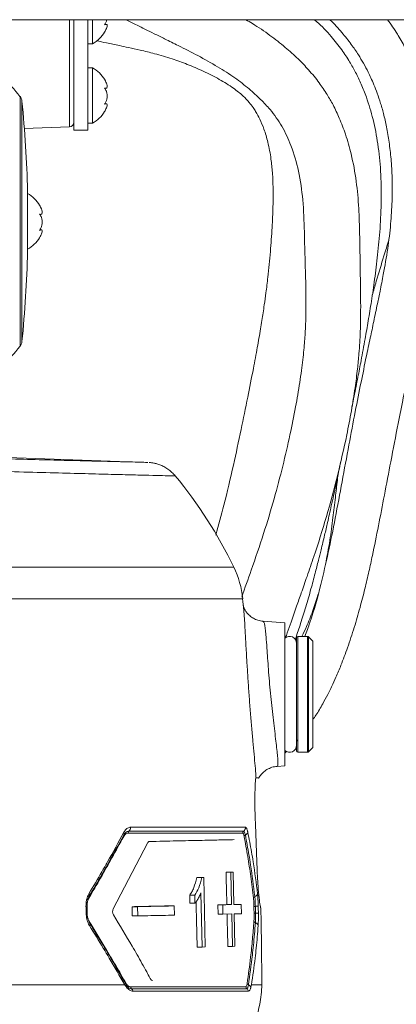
# Model space of a CAD drawing. Header units: millimetres. Extents: x 0 to 8410, y 0 to 5940.
# Tile 121 of 179: x 5552 to 5633, y 2876 to 3088. Entities that reach past the tile are written whole.
import ezdxf

# ---------------------------------------------------------------- set-up
doc = ezdxf.new("R2010")
doc.units = ezdxf.units.MM
doc.header["$LTSCALE"] = 10

msp = doc.modelspace()

# ---------------------------------------------------------------- linework, layer by layer
at = {"color": 7, "linetype": 'Continuous', "lineweight": 0}
for p, q in [((5701.7, 3087.87), (5533.7, 3087.87)), ((5563.7, 3087.87), (5563.7, 3064.02)), ((5566.7, 3087.87), (5566.7, 3064.02)), ((5567.7, 3082.65), (5567.7, 3087.87)), ((5570.64, 3086.87), (5570.37, 3086.87)), ((5566.7, 3082.65), (5567.7, 3082.65)), ((5567.7, 3077.52), (5566.7, 3077.52)), ((5567.7, 3076.57), (5567.7, 3077.52)), ((5567.7, 3065.52), (5567.7, 3076.57)), ((5570.33, 3073.08), (5570.54, 3073.08)), ((5570.64, 3069.74), (5570.37, 3069.74)), ((5553.01, 3064.4), (5562.74, 3064.74)), ((5566.7, 3065.52), (5567.7, 3065.52)), ((5563.7, 3064.02), (5566.7, 3064.02)), ((5553.7, 3050.87), (5553.7, 3044.37)), ((5556.32, 3045.88), (5556.52, 3045.88)), ((5553.7, 3044.37), (5553.7, 3037.87)), ((5556.66, 3042.55), (5556.38, 3042.55)), ((5579.58, 2992.4), (5514.79, 2994.66)), ((5609.2, 2957.79), (5604.51, 2958.12)), ((5609.2, 2942.37), (5609.2, 2957.79)), ((5611.7, 2954.57), (5611.7, 2930.17)), ((5614.08, 2954.87), (5612, 2954.87)), ((5615.2, 2953.87), (5614.29, 2954.78)), ((5615.2, 2953.87), (5615.2, 2930.87)), ((5609.2, 2926.95), (5609.2, 2942.37)), ((5611.7, 2932.28), (5611.88, 2932.47)), ((5614.29, 2929.96), (5615.2, 2930.87)), ((5609.2, 2929.69), (5609.55, 2930.05)), ((5612, 2929.87), (5614.08, 2929.87)), ((5607.52, 2926.83), (5609.2, 2926.95)), ((5602.97, 2924.37), (5602.92, 2924.37)), ((5603.07, 2924.36), (5602.97, 2924.37)), ((5603.13, 2906.2), (5602.83, 2914.4)), ((5572.19, 2896.08), (5579.53, 2910.28)), ((5591.25, 2902.88), (5590.17, 2902.88)), ((5591.71, 2902.89), (5590.63, 2902.89)), ((5591.25, 2902.88), (5591.71, 2902.89)), ((5591.71, 2902.89), (5592.03, 2887.89)), ((5597.56, 2904.01), (5596.53, 2904.01)), ((5598.06, 2904.02), (5597.03, 2904.02)), ((5597.56, 2904.01), (5598.06, 2904.02)), ((5597.71, 2897.01), (5597.56, 2904.01)), ((5598.06, 2904.02), (5598.21, 2897.02)), ((5588.7, 2897.32), (5588.66, 2899.09)), ((5589.75, 2899.09), (5588.66, 2899.09)), ((5589.79, 2897.32), (5589.75, 2899.09)), ((5591.33, 2887.87), (5591.07, 2899.56)), ((5566.55, 2895.2), (5566.53, 2896.66)), ((5576.28, 2894.57), (5576.23, 2896.57)), ((5577.42, 2896.57), (5576.23, 2896.57)), ((5577.46, 2894.57), (5577.42, 2896.57)), ((5585.31, 2896.75), (5584.19, 2896.75)), ((5585.31, 2896.75), (5585.36, 2894.75)), ((5589.79, 2897.32), (5588.7, 2897.32)), ((5594.78, 2894.97), (5594.74, 2896.97)), ((5595.78, 2896.97), (5594.74, 2896.97)), ((5595.78, 2896.97), (5597.71, 2897.01)), ((5595.83, 2894.97), (5595.78, 2896.97)), ((5597.71, 2897.01), (5596.67, 2897.01)), ((5598.21, 2897.02), (5599.76, 2897.06)), ((5599.76, 2897.06), (5598.74, 2897.06)), ((5599.76, 2897.06), (5599.8, 2895.06)), ((5577.46, 2894.57), (5576.28, 2894.57)), ((5595.83, 2894.97), (5594.78, 2894.97)), ((5597.75, 2895.01), (5595.83, 2894.97)), ((5597.9, 2888.02), (5597.75, 2895.01)), ((5599.8, 2895.06), (5598.25, 2895.02)), ((5598.25, 2895.02), (5598.4, 2888.03)), ((5604, 2896.31), (5603.96, 2896.31)), ((5597.9, 2888.02), (5596.86, 2888.02)), ((5598.4, 2888.03), (5597.9, 2888.02)), ((5591.33, 2887.87), (5590.25, 2887.87)), ((5592.03, 2887.89), (5591.33, 2887.87)), ((5576.43, 2878.35), (5601.36, 2878.35))]:
    msp.add_line(p, q, dxfattribs=at)
at = {"color": 8, "linetype": 'Continuous', "lineweight": 0}
for p, q in [((5562.74, 3064.74), (5562.74, 3087.87)), ((5552.08, 3017.41), (5552.08, 3071.34)), ((5552.49, 3070.31), (5552.49, 3018.44)), ((5510.3, 2969.78), (5598.18, 2969.78)), ((5600.09, 2962.99), (5509.88, 2962.99)), ((5612, 2954.87), (5612, 2929.87)), ((5614.08, 2929.87), (5614.08, 2954.87)), ((5614.29, 2954.78), (5614.29, 2929.96)), ((5575.9, 2913.7), (5600.68, 2913.7)), ((5600.08, 2912.44), (5575.39, 2912.44)), ((5600.28, 2912.86), (5575.56, 2912.86)), ((5457.2, 2879.75), (5574.65, 2879.75)), ((5601.96, 2879.75), (5604.2, 2879.75)), ((5575.92, 2879.28), (5600.76, 2879.28)), ((5576.1, 2878.88), (5600.97, 2878.88))]:
    msp.add_line(p, q, dxfattribs=at)
at = {"color": 7, "linetype": 'Continuous', "lineweight": 0, "flags": 128}
for points in [[(5574.52, 2912.11), (5574.49, 2912.07), (5574.44, 2912.01)], [(5596.67, 2897.01), (5596.6, 2900.51), (5596.56, 2902.26), (5596.53, 2904.01)], [(5590.25, 2887.87), (5590.12, 2893.72), (5590.05, 2896.64), (5590.03, 2897.64)], [(5566.55, 2895.2), (5566.55, 2895.2), (5566.55, 2895.2)], [(5596.86, 2888.02), (5596.79, 2891.51), (5596.75, 2893.26), (5596.72, 2895.01)]]:
    msp.add_lwpolyline(points, dxfattribs=at)
at = {"color": 8, "linetype": 'Continuous', "lineweight": 0, "flags": 128}
for points in [[(5566.95, 2899.37), (5567, 2899.27), (5567.04, 2899.18), (5567.07, 2899.09), (5567.08, 2899), (5567.07, 2898.92), (5567.04, 2898.85), (5567, 2898.79), (5566.94, 2898.74)], [(5566.3, 2896.66), (5566.38, 2896.66), (5566.44, 2896.66), (5566.49, 2896.66), (5566.52, 2896.66), (5566.53, 2896.66), (5566.53, 2896.66)], [(5602.54, 2895.19), (5602.52, 2896.19), (5602.51, 2896.65)], [(5567.06, 2892.49), (5567.11, 2892.59), (5567.15, 2892.68), (5567.17, 2892.77), (5567.17, 2892.85), (5567.16, 2892.93), (5567.13, 2893), (5567.09, 2893.06), (5567.03, 2893.1)]]:
    msp.add_lwpolyline(points, dxfattribs=at)
at = {"color": 7, "linetype": 'Continuous', "lineweight": 0}
for centre, radius, start, end in [((5564.3, 3088.77), 7, 329.3362, 332.5113), ((5564.3, 3088.77), 7, 299.0497, 329.3362), ((5564.3, 3071.4), 7, 30.5143, 60.9503), ((5528.41, 3052.9), 30, 37.9263, 48.511), ((5564.3, 3071.4), 7, 27.4374, 30.5143), ((5550.5, 3070.11), 2, 5.7248, 37.9263), ((5293.79, 3044.37), 260, 1.4325, 5.7248), ((5564.3, 3071.64), 7, 299.0497, 329.3363), ((5564.3, 3071.64), 7, 329.3363, 332.5113), ((5562.7, 3065.74), 1, 272, 0), ((5550.3, 3044.25), 7, 31.1239, 60.9503), ((5550.3, 3044.25), 7, 26.7376, 31.1239), ((5550.3, 3044.49), 7, 328.7451, 333.2619), ((5550.3, 3044.49), 7, 299.0497, 328.7451), ((5293.79, 3044.37), 260, 354.2752, 358.5675), ((5550.5, 3018.64), 2, 322.0737, 354.2752), ((5528.41, 3035.85), 30, 311.489, 322.0737), ((5508.19, 2926.17), 100, 25.8558, 39.3146), ((5580.18, 2961.06), 20, 5.5403, 25.8558), ((4722.56, 2877.87), 881.64, 5.37663, 5.54029), ((5610.2, 2953.37), 1.5, 0, 131.8103), ((5612, 2954.57), 0.3, 90, 180), ((5614.08, 2954.57), 0.3, 45, 90), ((5610.2, 2931.37), 1.5, 228.1897, 0), ((5612, 2930.17), 0.3, 180, 270), ((5614.08, 2930.17), 0.3, 270, 315), ((4722.56, 2877.87), 881.64, 0.12192, 1.19859), ((5584.2, 2879.7), 20, 347.9186, 0.1219), ((5554.87, 2885.98), 50, 333.1119, 347.9186)]:
    msp.add_arc(centre, radius, start, end, dxfattribs=at)
at = {"color": 8, "linetype": 'Continuous', "lineweight": 0}
for centre, radius, start, end in [((5574.82, 2913.64), 1.08, 313.2184, 3.1022), ((5599.67, 2913.66), 1.01, 307.0021, 2.4289), ((5574.61, 2911.86), 0.229, 137.6089, 217.9027), ((5574.06, 2912.32), 0.503, 335.1178, 37.1171), ((5575.93, 2912.46), 0.539, 133.1749, 182.1208), ((5600.58, 2912.45), 0.503, 127.0005, 181.2873), ((5600.82, 2911.61), 0.427, 111.3101, 166.0848), ((5600.34, 2912.81), 0.857, 291.7151, 347.4397), ((5602.81, 2898.34), 0.406, 105.3634, 169.0915), ((5602.49, 2899.52), 0.809, 285.2165, 349.5545), ((5567.25, 2898.64), 0.388, 195.0821, 214.3301), ((5601.82, 2944), 47.36, 270.8408, 271.2147), ((5605.39, 2780.06), 116.62, 90.9574, 91.2614), ((5566.4, 2892.92), 2.29, 86.1152, 91.785), ((5601.81, 2944.79), 49.6, 270.8492, 271.2062), ((5604.46, 2817.16), 78.05, 90.7304, 91.1846), ((5567.34, 2893.19), 0.389, 146.9134, 163.2515), ((5602.91, 2893.5), 0.406, 193.2595, 256.9966), ((5602.64, 2892.31), 0.809, 12.8012, 77.1483), ((5575.11, 2879.88), 0.216, 142.6607, 225.5625), ((5574.68, 2879.43), 0.413, 330.4504, 47.2522), ((5601.46, 2880.13), 0.428, 196.2167, 251.0136), ((5601, 2878.88), 0.911, 22.3288, 69.5231), ((5576.45, 2879.28), 0.531, 179.7054, 229.1713), ((5575.46, 2878.11), 1, 14.0796, 49.9842), ((5601.26, 2879.29), 0.502, 181.0027, 235.3593), ((5600.41, 2878.06), 0.999, 17.3814, 55.4476)]:
    msp.add_arc(centre, radius, start, end, dxfattribs=at)
at = {"color": 7, "linetype": 'Continuous', "lineweight": 0}
for points, knots in [([(5570.78, 3087.87), (5570.76, 3087.77), (5570.7, 3087.44), (5570.52, 3087.07), (5570.35, 3086.83), (5570.3, 3086.76)], [0, 0, 0, 0, 0.234456, 0.751316, 1, 1, 1, 1]), ([(5575, 3087.87), (5575.56, 3087.58), (5576.94, 3086.87), (5578.94, 3085.87), (5581.13, 3084.78), (5583.49, 3083.63), (5586.64, 3082.07), (5590.49, 3080.12), (5594.59, 3077.83), (5598.3, 3075.45), (5601.39, 3073.08), (5603.9, 3070.79), (5606.37, 3068.16), (5608.71, 3064.83), (5610.75, 3060.37), (5612.28, 3055.04), (5613.17, 3048.81), (5613.37, 3043.01), (5613.48, 3037.73), (5613.63, 3033.25), (5613.74, 3028.98), (5613.74, 3025.31), (5613.67, 3022.47), (5613.56, 3020.32), (5613.44, 3018.48), (5613.27, 3016.58), (5613.04, 3014.46), (5612.75, 3012.12), (5612.26, 3008.71), (5611.47, 3004.08), (5610.25, 2998.07), (5608.72, 2991.46), (5606.85, 2984.33), (5604.58, 2976.84), (5602.16, 2969.8), (5600.57, 2965.29), (5599.88, 2963.35)], [0, 0, 0, 0, 0.012162, 0.029461, 0.042672, 0.058732, 0.079581, 0.109665, 0.140824, 0.169104, 0.194027, 0.215879, 0.235594, 0.264727, 0.296398, 0.336462, 0.381006, 0.429799, 0.460456, 0.492396, 0.52304, 0.54866, 0.568164, 0.582092, 0.593869, 0.607162, 0.622012, 0.638461, 0.65655, 0.693959, 0.736999, 0.785793, 0.837582, 0.894093, 0.954656, 1, 1, 1, 1]), ([(5609.31, 2954.54), (5609.44, 2954.91), (5609.84, 2956.03), (5610.43, 2957.74), (5611.1, 2959.65), (5611.84, 2961.74), (5612.8, 2964.46), (5614.04, 2968.02), (5615.91, 2973.48), (5618.2, 2980.7), (5620.57, 2989.48), (5622.31, 2997.11), (5623.53, 3003.44), (5624.3, 3008.19), (5624.82, 3012.29), (5625.13, 3015.55), (5625.32, 3018.22), (5625.45, 3020.8), (5625.52, 3023.77), (5625.53, 3027.4), (5625.47, 3031.66), (5625.38, 3036.45), (5625.32, 3041.69), (5625.15, 3047.25), (5624.65, 3053.05), (5623.67, 3058.39), (5622.37, 3062.94), (5621.04, 3066.47), (5619.69, 3069.33), (5618.24, 3071.87), (5616.51, 3074.42), (5614.41, 3076.98), (5611.95, 3079.54), (5609.18, 3082.04), (5605.91, 3084.58), (5603.04, 3086.56), (5601.24, 3087.59), (5600.75, 3087.87)], [0, 0, 0, 0, 0.008586, 0.026354, 0.039389, 0.052821, 0.074785, 0.101752, 0.133724, 0.197799, 0.261847, 0.325023, 0.36229, 0.397523, 0.426632, 0.44962, 0.466684, 0.482633, 0.503486, 0.529064, 0.558991, 0.593133, 0.629781, 0.668521, 0.709009, 0.750305, 0.780356, 0.805623, 0.826499, 0.843792, 0.863599, 0.887763, 0.908977, 0.93307, 0.960187, 0.989189, 1, 1, 1, 1]), ([(5618.87, 3087.87), (5618.9, 3087.84), (5619.85, 3086.98), (5621.41, 3085.19), (5623.43, 3082.69), (5624.95, 3080.46), (5626.15, 3078.46), (5627.03, 3076.8), (5627.77, 3075.26), (5628.43, 3073.74), (5629.14, 3071.9), (5629.88, 3069.72), (5630.59, 3067.17), (5631.23, 3064.24), (5631.76, 3060.92), (5632.15, 3057.21), (5632.35, 3053.09), (5632.32, 3048.57), (5632.02, 3043.64), (5631.38, 3038.39), (5630.55, 3033.59), (5629.77, 3029.63), (5629.2, 3026.89), (5628.74, 3024.7), (5628.23, 3022.25), (5627.56, 3019.08), (5626.64, 3014.72), (5625.55, 3009.43), (5624.29, 3003.09), (5622.94, 2995.93), (5621.52, 2988.26), (5620.07, 2980.49), (5618.6, 2973.05), (5616.84, 2965.48), (5615.18, 2959.37), (5613.85, 2955.87), (5613.47, 2954.87)], [0, 0, 0, 0, 0.000838, 0.02523, 0.047293, 0.065652, 0.080357, 0.095156, 0.104788, 0.116286, 0.130245, 0.146698, 0.165708, 0.187374, 0.211904, 0.239248, 0.269542, 0.302987, 0.339816, 0.380289, 0.423613, 0.451527, 0.472287, 0.48669, 0.501414, 0.527725, 0.558009, 0.598239, 0.644109, 0.695646, 0.752067, 0.807941, 0.861481, 0.912284, 0.974995, 1, 1, 1, 1]), ([(5615.2, 2936.88), (5615.43, 2937.21), (5616.18, 2938.29), (5617.25, 2940.13), (5618.36, 2942.2), (5619.32, 2944.12), (5620.27, 2946.21), (5621.43, 2948.98), (5622.77, 2952.54), (5624.13, 2956.7), (5625.37, 2960.96), (5626.41, 2965), (5627.29, 2968.75), (5628.27, 2973.27), (5629.38, 2978.76), (5630.68, 2985.53), (5632.09, 2992.9), (5633.43, 2999.96), (5634.74, 3006.55), (5635.87, 3012.12), (5636.91, 3017.15), (5637.74, 3021.23), (5638.38, 3024.37), (5638.93, 3027.14), (5639.53, 3030.17), (5640.23, 3033.96), (5640.97, 3038.53), (5641.57, 3043.76), (5641.89, 3049.54), (5641.8, 3055.72), (5641.31, 3061.44), (5640.5, 3066.41), (5639.6, 3070.31), (5638.6, 3073.65), (5637.63, 3076.33), (5636.77, 3078.41), (5635.94, 3080.23), (5634.88, 3082.31), (5633.39, 3084.94), (5632.05, 3086.85), (5631.34, 3087.87)], [0, 0, 0, 0, 0.0091823, 0.0300229, 0.046624, 0.059905, 0.0756647, 0.0948949, 0.1218987, 0.1521426, 0.1805724, 0.2067313, 0.2304757, 0.2518871, 0.291882, 0.3327306, 0.3775929, 0.4294056, 0.4652759, 0.5033305, 0.5373198, 0.5644693, 0.5849313, 0.6010348, 0.6207265, 0.6466966, 0.6786222, 0.7136515, 0.7505588, 0.7894498, 0.8304436, 0.8581664, 0.8835374, 0.9048991, 0.9222638, 0.9355873, 0.9457599, 0.9584446, 0.9777207, 1, 1, 1, 1]), ([(5623.65, 3004.34), (5623.81, 3005.13), (5624.24, 3007.27), (5624.9, 3010.6), (5625.69, 3014.71), (5626.44, 3018.76), (5627.18, 3023.03), (5627.88, 3027.31), (5628.57, 3032.05), (5629.22, 3037.28), (5629.75, 3042.95), (5630.02, 3048.98), (5629.9, 3055.08), (5629.32, 3060.91), (5628.31, 3066.24), (5627.03, 3070.54), (5625.7, 3073.9), (5624.49, 3076.44), (5623.1, 3078.92), (5621.37, 3081.54), (5619.03, 3084.45), (5617.04, 3086.64), (5615.72, 3087.73), (5615.54, 3087.87)], [0, 0, 0, 0, 0.027805, 0.075571, 0.118178, 0.173692, 0.21948, 0.269088, 0.325128, 0.386841, 0.45315, 0.523431, 0.595349, 0.662111, 0.72321, 0.779023, 0.812555, 0.843129, 0.871809, 0.905517, 0.945764, 0.992777, 1, 1, 1, 1]), ([(5570.3, 3086.76), (5570.44, 3086.82), (5570.7, 3086.92), (5570.87, 3086.77), (5570.87, 3086.45), (5570.75, 3086.01), (5570.58, 3085.69), (5570.51, 3085.54)], [0, 0, 0, 0, 0.266862, 0.462385, 0.658378, 0.844099, 1, 1, 1, 1]), ([(5568.51, 3083.34), (5569.25, 3083.18), (5570.88, 3082.82), (5573.23, 3082.34), (5575.65, 3081.84), (5578.17, 3081.29), (5581.33, 3080.5), (5584.72, 3079.48), (5588.24, 3078.24), (5591.65, 3076.79), (5595.01, 3075.08), (5597.89, 3073.3), (5600.02, 3071.62), (5601.41, 3070.18), (5602.29, 3069.01), (5603.05, 3067.8), (5603.87, 3066.28), (5604.79, 3064.09), (5605.62, 3061.22), (5606.2, 3058.06), (5606.54, 3054.73), (5606.67, 3051.33), (5606.63, 3047.41), (5606.43, 3042.88), (5606.07, 3037.76), (5605.6, 3033.03), (5605.14, 3029.21), (5604.78, 3026.65), (5604.49, 3024.68), (5604.22, 3022.94), (5603.81, 3020.45), (5603.21, 3016.99), (5602.29, 3012.07), (5601.12, 3006.15), (5599.7, 2999.19), (5598.01, 2991.37), (5596.23, 2983.76), (5594.89, 2978.86), (5594.32, 2976.73)], [0, 0, 0, 0, 0.017288, 0.03812, 0.052579, 0.071226, 0.094225, 0.122408, 0.146858, 0.173502, 0.201114, 0.226962, 0.246216, 0.259943, 0.270121, 0.277633, 0.291727, 0.309513, 0.332144, 0.360825, 0.383865, 0.410438, 0.440827, 0.475274, 0.514049, 0.554919, 0.58018, 0.59931, 0.612396, 0.624998, 0.638772, 0.66934, 0.704718, 0.753314, 0.809028, 0.871453, 0.944179, 1, 1, 1, 1]), ([(5570.51, 3074.63), (5570.49, 3074.66), (5570.44, 3074.79), (5570.35, 3074.92), (5570.3, 3075.02)], [0, 0, 0, 0, 0.303033, 1, 1, 1, 1]), ([(5570.3, 3075.02), (5570.44, 3074.74), (5570.7, 3074.27), (5570.87, 3073.67), (5570.88, 3073.29), (5570.73, 3073.08), (5570.52, 3073.06), (5570.35, 3073.11), (5570.3, 3073.13)], [0, 0, 0, 0, 0.235552, 0.408135, 0.581133, 0.745064, 0.917173, 1, 1, 1, 1]), ([(5570.3, 3073.13), (5570.44, 3072.91), (5570.7, 3072.54), (5570.87, 3071.79), (5570.88, 3071.09), (5570.73, 3070.42), (5570.52, 3069.94), (5570.35, 3069.71), (5570.3, 3069.63)], [0, 0, 0, 0, 0.235566, 0.408153, 0.581145, 0.745078, 0.91719, 1, 1, 1, 1]), ([(5570.3, 3069.63), (5570.44, 3069.69), (5570.7, 3069.79), (5570.87, 3069.64), (5570.87, 3069.32), (5570.75, 3068.89), (5570.58, 3068.56), (5570.51, 3068.41)], [0, 0, 0, 0, 0.266877, 0.462398, 0.658388, 0.844111, 1, 1, 1, 1]), ([(5556.85, 3046.4), (5556.85, 3046.47), (5556.87, 3046.62), (5556.73, 3047.05), (5556.52, 3047.49), (5556.35, 3047.77), (5556.3, 3047.86)], [0, 0, 0, 0, 0.221082, 0.525927, 0.845974, 1, 1, 1, 1]), ([(5556.3, 3047.86), (5556.44, 3047.59), (5556.7, 3047.11), (5556.87, 3046.5), (5556.88, 3046.11), (5556.73, 3045.89), (5556.52, 3045.86), (5556.35, 3045.91), (5556.3, 3045.92)], [0, 0, 0, 0, 0.235566, 0.408149, 0.581147, 0.745077, 0.917187, 1, 1, 1, 1]), ([(5556.3, 3045.92), (5556.44, 3045.71), (5556.7, 3045.34), (5556.87, 3044.6), (5556.88, 3043.9), (5556.73, 3043.22), (5556.52, 3042.74), (5556.35, 3042.51), (5556.3, 3042.43)], [0, 0, 0, 0, 0.235569, 0.408152, 0.581146, 0.745077, 0.917187, 1, 1, 1, 1]), ([(5556.3, 3042.43), (5556.44, 3042.49), (5556.7, 3042.6), (5556.87, 3042.47), (5556.87, 3042.16), (5556.76, 3041.76), (5556.61, 3041.46), (5556.55, 3041.34)], [0, 0, 0, 0, 0.27499, 0.476468, 0.678427, 0.8698, 1, 1, 1, 1]), ([(5628.03, 3028.43), (5628.3, 3029.44), (5629.08, 3032.29), (5630.34, 3036.21), (5631.23, 3039.2), (5631.57, 3040.34)], [0, 0, 0, 0, 0.252317, 0.715088, 1, 1, 1, 1]), ([(5611.41, 2954.21), (5611.45, 2954.31), (5611.86, 2955.43), (5612.62, 2957.77), (5613.72, 2961.29), (5614.76, 2964.91), (5615.66, 2968.27), (5616.38, 2971.09), (5616.93, 2973.31), (5617.37, 2975.1), (5617.84, 2977.07), (5618.45, 2979.71), (5619.26, 2983.29), (5620.18, 2987.5), (5620.97, 2991.24), (5621.44, 2993.5), (5621.59, 2994.23)], [0, 0, 0, 0, 0.007863, 0.092124, 0.185046, 0.283539, 0.368646, 0.438947, 0.493946, 0.533364, 0.572092, 0.640001, 0.727559, 0.834787, 0.946968, 1, 1, 1, 1]), ([(5514.79, 2994.11), (5517.71, 2994.03), (5523.56, 2993.86), (5531.75, 2993.63), (5539.46, 2993.42), (5546.86, 2993.22), (5553.84, 2993.04), (5560.27, 2992.87), (5565.86, 2992.73), (5570.55, 2992.62), (5574.29, 2992.53), (5577.11, 2992.46), (5578.9, 2992.41), (5579.73, 2992.39), (5579.61, 2992.4), (5579.58, 2992.4)], [0, 0, 0, 0, 0.074857, 0.149933, 0.22501, 0.299869, 0.383504, 0.46744, 0.551378, 0.635015, 0.718679, 0.802641, 0.886605, 0.97027, 1, 1, 1, 1]), ([(5585.52, 2989.5), (5585.3, 2989.75), (5584.83, 2990.29), (5583.99, 2990.96), (5583.1, 2991.5), (5582.23, 2991.89), (5581.45, 2992.14), (5580.78, 2992.28), (5580.28, 2992.35), (5580.02, 2992.37), (5579.93, 2992.38)], [0, 0, 0, 0, 0.15582, 0.33176, 0.493764, 0.640225, 0.768787, 0.876305, 0.958933, 1, 1, 1, 1]), ([(5617.93, 2970.37), (5618.27, 2972.1), (5618.91, 2975.43), (5619.53, 2980.28), (5620.04, 2984.61), (5620.42, 2987.93), (5620.64, 2989.78), (5620.72, 2990.39)], [0, 0, 0, 0, 0.265447, 0.509868, 0.725307, 0.908588, 1, 1, 1, 1]), ([(5612.85, 2954.87), (5613.19, 2955.57), (5614.05, 2957.37), (5615.23, 2960.37), (5615.96, 2962.74), (5616.32, 2963.91)], [0, 0, 0, 0, 0.24093, 0.62462, 1, 1, 1, 1]), ([(5604.51, 2958.13), (5604.13, 2958.18), (5603.38, 2958.27), (5602.39, 2958.73), (5601.59, 2959.3), (5601, 2959.93), (5600.6, 2960.52), (5600.37, 2961.01), (5600.25, 2961.35), (5600.2, 2961.52), (5600.2, 2961.52), (5600.2, 2961.52)], [0, 0, 0, 0, 0.141699, 0.276746, 0.399671, 0.511931, 0.613538, 0.707454, 0.803525, 0.911158, 1, 1, 1, 1]), ([(5602.97, 2924.37), (5602.96, 2924.53), (5602.91, 2925.27), (5602.78, 2926.87), (5602.55, 2929.38), (5602.29, 2932.27), (5602.01, 2935.43), (5601.72, 2938.81), (5601.46, 2942.26), (5601.22, 2945.73), (5601.01, 2949.07), (5600.83, 2952.24), (5600.66, 2955.4), (5600.51, 2958.05), (5600.39, 2959.79), (5600.33, 2960.36), (5600.32, 2960.48)], [0, 0, 0, 0, 0.021061, 0.096871, 0.174869, 0.251806, 0.330906, 0.408553, 0.488361, 0.565852, 0.6455, 0.722364, 0.801389, 0.902378, 0.978736, 1, 1, 1, 1]), ([(5603.55, 2924.3), (5603.56, 2924.3), (5603.67, 2924.56), (5604.09, 2925.12), (5604.84, 2925.86), (5605.82, 2926.44), (5606.75, 2926.78), (5607.33, 2926.79), (5607.52, 2926.8)], [0, 0, 0, 0, 0.002141, 0.203245, 0.422594, 0.652661, 0.888186, 1, 1, 1, 1]), ([(5602.83, 2914.4), (5602.79, 2915.51), (5602.71, 2917.74), (5602.71, 2920.7), (5602.77, 2922.95), (5602.85, 2924.18), (5602.9, 2924.31), (5602.92, 2924.37)], [0, 0, 0, 0, 0.212444, 0.424925, 0.636849, 0.850126, 1, 1, 1, 1]), ([(5602.91, 2924.34), (5603.17, 2924.33), (5603.75, 2924.32), (5603.5, 2924.33), (5603.36, 2924.34)], [0, 0, 0, 0, 0.450295, 1, 1, 1, 1]), ([(5574.44, 2912.01), (5573.28, 2909.89), (5571.74, 2907.05), (5569.22, 2902.62), (5567.87, 2900.32), (5566.94, 2898.74)], [0, 0, 0, 0, 0.482531, 0.643665, 1, 1, 1, 1]), ([(5574.52, 2912.11), (5574.63, 2912.28), (5574.73, 2912.46), (5574.8, 2912.5), (5574.8, 2912.5)], [0, 0, 0, 0, 0.978896, 1, 1, 1, 1]), ([(5575.56, 2912.86), (5575.53, 2912.85), (5575.32, 2912.85), (5575.07, 2912.73), (5574.82, 2912.54), (5574.75, 2912.43), (5574.72, 2912.39)], [0, 0, 0, 0, 0.099068, 0.69881, 0.875364, 1, 1, 1, 1]), ([(5579.53, 2910.28), (5579.58, 2910.36), (5579.68, 2910.53), (5579.84, 2910.62), (5579.94, 2910.63), (5579.97, 2910.63)], [0, 0, 0, 0, 0.4044796, 0.8073954, 1, 1, 1, 1]), ([(5579.97, 2910.63), (5581.97, 2910.68), (5585.97, 2910.76), (5590.91, 2910.87), (5595.15, 2910.96), (5597.23, 2911.01), (5598.28, 2911.03)], [0, 0, 0, 0, 0.250837, 0.499535, 0.747864, 1, 1, 1, 1]), ([(5603.96, 2896.31), (5603.92, 2896.42), (5603.84, 2896.65), (5603.63, 2898.38), (5603.4, 2900.93), (5603.23, 2903.7), (5603.16, 2905.51), (5603.13, 2906.2)], [0, 0, 0, 0, 0.217664, 0.435362, 0.652068, 0.866595, 1, 1, 1, 1]), ([(5588.66, 2899.09), (5588.82, 2899.32), (5589.14, 2899.78), (5589.71, 2900.93), (5589.99, 2902.1), (5590.17, 2902.88)], [0, 0, 0, 0, 0.251828, 0.504062, 1, 1, 1, 1]), ([(5589.75, 2899.09), (5590.07, 2899.57), (5590.69, 2900.51), (5591.07, 2902.09), (5591.25, 2902.88)], [0, 0, 0, 0, 0.500957, 1, 1, 1, 1]), ([(5590.17, 2902.88), (5590.25, 2902.88), (5590.37, 2902.88), (5590.52, 2902.88), (5590.59, 2902.88), (5590.63, 2902.89)], [0, 0, 0, 0, 0.499995, 0.749996, 1, 1, 1, 1]), ([(5596.53, 2904.01), (5596.61, 2904.01), (5596.74, 2904.02), (5596.9, 2904.02), (5596.99, 2904.02), (5597.03, 2904.02)], [0, 0, 0, 0, 0.49999, 0.749994, 1, 1, 1, 1]), ([(5566.53, 2896.66), (5566.53, 2896.7), (5566.51, 2897.06), (5566.6, 2897.73), (5566.8, 2898.44), (5566.98, 2898.72), (5567.04, 2898.81)], [0, 0, 0, 0, 0.051551, 0.434459, 0.814159, 1, 1, 1, 1]), ([(5591.07, 2899.56), (5590.95, 2899.26), (5590.7, 2898.64), (5590.27, 2897.91), (5589.95, 2897.51), (5589.79, 2897.32)], [0, 0, 0, 0, 0.329702, 0.668178, 1, 1, 1, 1]), ([(5576.23, 2896.57), (5577.64, 2896.6), (5579.75, 2896.65), (5582.34, 2896.71), (5583.57, 2896.73), (5584.19, 2896.75)], [0, 0, 0, 0, 0.499391, 0.749622, 1, 1, 1, 1]), ([(5577.42, 2896.57), (5578.37, 2896.59), (5580.23, 2896.64), (5582.86, 2896.69), (5584.48, 2896.73), (5585.31, 2896.75)], [0, 0, 0, 0, 0.341102, 0.659572, 1, 1, 1, 1]), ([(5594.74, 2896.97), (5595.08, 2896.98), (5595.59, 2896.99), (5596.22, 2897), (5596.52, 2897.01), (5596.67, 2897.01)], [0, 0, 0, 0, 0.499884, 0.749928, 1, 1, 1, 1]), ([(5567.13, 2893.03), (5567.08, 2893.1), (5566.91, 2893.35), (5566.69, 2894.03), (5566.55, 2894.72), (5566.56, 2895.12), (5566.57, 2895.2)], [0, 0, 0, 0, 0.142614, 0.517852, 0.900776, 1, 1, 1, 1]), ([(5572.23, 2894.82), (5572.18, 2894.9), (5572.1, 2895.07), (5572.04, 2895.37), (5572.05, 2895.67), (5572.11, 2895.91), (5572.16, 2896.03), (5572.19, 2896.08)], [0, 0, 0, 0, 0.227508, 0.456178, 0.661822, 0.856524, 1, 1, 1, 1]), ([(5580.21, 2880.99), (5580.17, 2881.06), (5579.9, 2881.57), (5579.29, 2882.68), (5578.03, 2884.96), (5575.7, 2889.07), (5573.59, 2892.56), (5572.23, 2894.82)], [0, 0, 0, 0, 0.017066, 0.10857, 0.242403, 0.510076, 1, 1, 1, 1]), ([(5585.36, 2894.75), (5584.52, 2894.73), (5582.91, 2894.69), (5580.27, 2894.64), (5578.42, 2894.6), (5577.46, 2894.57)], [0, 0, 0, 0, 0.340379, 0.65885, 1, 1, 1, 1]), ([(5567.03, 2893.1), (5568.02, 2891.48), (5569.46, 2889.14), (5572.12, 2884.68), (5573.74, 2881.85), (5574.96, 2879.73)], [0, 0, 0, 0, 0.362068, 0.522738, 1, 1, 1, 1]), ([(5574.65, 2879.75), (5574.66, 2879.74), (5574.79, 2879.56), (5574.92, 2879.39), (5575.04, 2879.22)], [0, 0, 0, 0, 0.046072, 1, 1, 1, 1]), ([(5580.67, 2880.64), (5580.58, 2880.66), (5580.41, 2880.68), (5580.28, 2880.89), (5580.21, 2880.99)], [0, 0, 0, 0, 0.52098, 1, 1, 1, 1]), ([(5601.84, 2879.22), (5601.88, 2879.39), (5601.92, 2879.56), (5601.96, 2879.74), (5601.96, 2879.75)], [0, 0, 0, 0, 0.953922, 1, 1, 1, 1]), ([(5575.04, 2879.22), (5575.26, 2878.96), (5575.69, 2878.46), (5576.19, 2878.39), (5576.43, 2878.35)], [0, 0, 0, 0, 0.524834, 1, 1, 1, 1]), ([(5575.36, 2879.23), (5575.32, 2879.25), (5575.27, 2879.28), (5575.2, 2879.4), (5575.17, 2879.45)], [0, 0, 0, 0, 0.588433, 1, 1, 1, 1]), ([(5575.17, 2879.45), (5575.27, 2879.32), (5575.42, 2879.13), (5575.74, 2878.93), (5575.94, 2878.9), (5576.1, 2878.88)], [0, 0, 0, 0, 0.368255, 0.525079, 1, 1, 1, 1]), ([(5601.36, 2878.35), (5601.45, 2878.4), (5601.58, 2878.46), (5601.73, 2878.82), (5601.8, 2879.05), (5601.83, 2879.18), (5601.84, 2879.22)], [0, 0, 0, 0, 0.511271, 0.764438, 0.917866, 1, 1, 1, 1])]:
    msp.add_open_spline(points, degree=3, knots=knots, dxfattribs=at)
at = {"color": 8, "linetype": 'Continuous', "lineweight": 0}
for points, knots in [([(5585.49, 2989.47), (5585.52, 2989.47), (5585.64, 2989.46), (5584.8, 2989.48), (5582.97, 2989.53), (5580.03, 2989.6), (5576.1, 2989.7), (5571.23, 2989.83), (5565.46, 2989.98), (5558.72, 2990.16), (5551.14, 2990.37), (5542.85, 2990.6), (5533.86, 2990.86), (5524.11, 2991.14), (5516.21, 2991.38), (5511.63, 2991.52), (5510.66, 2991.55)], [0, 0, 0, 0, 0.028387, 0.106526, 0.184665, 0.265079, 0.345493, 0.423603, 0.501713, 0.582113, 0.662512, 0.740335, 0.818158, 0.898272, 0.978385, 1, 1, 1, 1]), ([(5604.51, 2958.1), (5604.56, 2958.07), (5604.68, 2957.99), (5604.84, 2957.34), (5604.99, 2956.27), (5605.14, 2954.66), (5605.29, 2952.6), (5605.46, 2950.19), (5605.63, 2947.79), (5605.84, 2945.23), (5606.08, 2942.59), (5606.35, 2939.95), (5606.63, 2937.38), (5606.92, 2934.96), (5607.19, 2932.77), (5607.42, 2930.85), (5607.59, 2929.26), (5607.69, 2928.03), (5607.7, 2927.22), (5607.64, 2926.83), (5607.54, 2926.88), (5607.51, 2926.89)], [0, 0, 0, 0, 0.0503593, 0.104417, 0.1584475, 0.2124772, 0.2824228, 0.3360629, 0.3897018, 0.4435183, 0.4973353, 0.5512672, 0.6052009, 0.6588726, 0.712543, 0.7657619, 0.8189776, 0.8721554, 0.9253307, 0.979182, 1, 1, 1, 1]), ([(5574.46, 2912.62), (5574.61, 2912.86), (5574.81, 2913.17), (5575.26, 2913.55), (5575.59, 2913.69), (5575.86, 2913.7), (5575.9, 2913.7)], [0, 0, 0, 0, 0.371674, 0.498504, 0.928988, 1, 1, 1, 1]), ([(5600.68, 2913.7), (5600.75, 2913.67), (5600.84, 2913.63), (5601, 2913.32), (5601.1, 2913), (5601.17, 2912.67), (5601.18, 2912.62)], [0, 0, 0, 0, 0.380152, 0.501598, 0.931516, 1, 1, 1, 1]), ([(5574.43, 2911.72), (5573.59, 2910.17), (5571.97, 2907.19), (5569.47, 2902.76), (5567.78, 2899.87), (5566.93, 2898.42)], [0, 0, 0, 0, 0.3503384, 0.675115, 1, 1, 1, 1]), ([(5566.95, 2899.37), (5567.88, 2900.95), (5569.24, 2903.25), (5571.76, 2907.68), (5573.31, 2910.5), (5574.46, 2912.62)], [0, 0, 0, 0, 0.356342, 0.517479, 1, 1, 1, 1]), ([(5575.39, 2912.44), (5575.21, 2912.41), (5574.88, 2912.34), (5574.58, 2911.97), (5574.45, 2911.75), (5574.43, 2911.72)], [0, 0, 0, 0, 0.498948, 0.927981, 1, 1, 1, 1]), ([(5600.4, 2911.72), (5600.35, 2911.92), (5600.26, 2912.3), (5600.14, 2912.44), (5600.09, 2912.44), (5600.08, 2912.44)], [0, 0, 0, 0, 0.499458, 0.926463, 1, 1, 1, 1]), ([(5600.66, 2912.01), (5600.65, 2912.05), (5600.6, 2912.31), (5600.52, 2912.56), (5600.4, 2912.8), (5600.33, 2912.83), (5600.28, 2912.86)], [0, 0, 0, 0, 0.0684713, 0.4981398, 0.6195531, 1, 1, 1, 1]), ([(5602.41, 2898.42), (5602.22, 2899.98), (5601.86, 2902.98), (5601.19, 2907.41), (5600.66, 2910.28), (5600.4, 2911.72)], [0, 0, 0, 0, 0.350344, 0.675121, 1, 1, 1, 1]), ([(5602.7, 2898.74), (5602.42, 2901.04), (5602.04, 2904.05), (5601.33, 2908.47), (5600.93, 2910.6), (5600.66, 2912.01)], [0, 0, 0, 0, 0.517457, 0.678596, 1, 1, 1, 1]), ([(5601.18, 2912.62), (5601.46, 2911.21), (5601.88, 2909.1), (5602.62, 2904.68), (5603, 2901.67), (5603.28, 2899.37)], [0, 0, 0, 0, 0.321396, 0.482537, 1, 1, 1, 1]), ([(5566.3, 2896.66), (5566.32, 2897.1), (5566.34, 2897.61), (5566.54, 2898.49), (5566.72, 2898.98), (5566.93, 2899.33), (5566.95, 2899.37)], [0, 0, 0, 0, 0.4356123, 0.510853, 0.9475908, 1, 1, 1, 1]), ([(5602.82, 2896.65), (5602.81, 2896.99), (5602.8, 2897.39), (5602.76, 2898.1), (5602.73, 2898.45), (5602.7, 2898.74)], [0, 0, 0, 0, 0.436508, 0.522, 1, 1, 1, 1]), ([(5603.28, 2899.37), (5603.29, 2899.34), (5603.33, 2898.99), (5603.36, 2898.51), (5603.41, 2897.62), (5603.43, 2897.1), (5603.44, 2896.66)], [0, 0, 0, 0, 0.042376, 0.479036, 0.564433, 1, 1, 1, 1]), ([(5566.33, 2895.21), (5566.32, 2895.45), (5566.31, 2895.93), (5566.31, 2896.42), (5566.3, 2896.66)], [0, 0, 0, 0, 0.495403, 1, 1, 1, 1]), ([(5566.93, 2898.42), (5566.81, 2898.2), (5566.65, 2897.88), (5566.6, 2897.48), (5566.59, 2897.36)], [0, 0, 0, 0, 0.709397, 1, 1, 1, 1]), ([(5602.51, 2896.65), (5602.5, 2896.94), (5602.49, 2897.51), (5602.44, 2898.1), (5602.42, 2898.36), (5602.41, 2898.42)], [0, 0, 0, 0, 0.443505, 0.8826225, 1, 1, 1, 1]), ([(5602.85, 2895.2), (5602.84, 2895.53), (5602.83, 2896.02), (5602.82, 2896.5), (5602.82, 2896.65)], [0, 0, 0, 0, 0.6870675, 1, 1, 1, 1]), ([(5603.44, 2896.66), (5603.45, 2896.42), (5603.46, 2895.93), (5603.46, 2895.45), (5603.47, 2895.21)], [0, 0, 0, 0, 0.504597, 1, 1, 1, 1]), ([(5567.06, 2892.49), (5567.04, 2892.52), (5566.83, 2892.86), (5566.63, 2893.34), (5566.4, 2894.23), (5566.36, 2894.76), (5566.33, 2895.21)], [0, 0, 0, 0, 0.033209, 0.471402, 0.557284, 1, 1, 1, 1]), ([(5602.51, 2893.41), (5602.53, 2893.66), (5602.55, 2894.15), (5602.55, 2894.81), (5602.54, 2895.14), (5602.54, 2895.19)], [0, 0, 0, 0, 0.491264, 0.926492, 1, 1, 1, 1]), ([(5602.82, 2893.1), (5602.83, 2893.36), (5602.85, 2893.65), (5602.86, 2894.31), (5602.86, 2894.75), (5602.85, 2895.14), (5602.85, 2895.2)], [0, 0, 0, 0, 0.427911, 0.486857, 0.928341, 1, 1, 1, 1]), ([(5603.47, 2895.21), (5603.47, 2895.14), (5603.48, 2894.63), (5603.48, 2894.06), (5603.46, 2893.21), (5603.44, 2892.83), (5603.42, 2892.49)], [0, 0, 0, 0, 0.071481, 0.512173, 0.571106, 1, 1, 1, 1]), ([(5566.68, 2894.2), (5566.76, 2893.95), (5566.85, 2893.67), (5566.99, 2893.44), (5567.01, 2893.41)], [0, 0, 0, 0, 0.8628856, 1, 1, 1, 1]), ([(5567.01, 2893.41), (5568.17, 2891.51), (5570.12, 2888.32), (5572.74, 2883.86), (5574.21, 2881.3), (5574.94, 2880.01)], [0, 0, 0, 0, 0.423699, 0.711814, 1, 1, 1, 1]), ([(5574.65, 2879.75), (5573.55, 2881.66), (5572.04, 2884.28), (5569.5, 2888.53), (5568.06, 2890.87), (5567.06, 2892.49)], [0, 0, 0, 0, 0.452144, 0.620533, 1, 1, 1, 1]), ([(5601.05, 2880.01), (5601.31, 2881.9), (5601.75, 2885.07), (5602.21, 2889.53), (5602.41, 2892.12), (5602.51, 2893.41)], [0, 0, 0, 0, 0.423694, 0.71181, 1, 1, 1, 1]), ([(5601.32, 2879.73), (5601.62, 2881.85), (5602.03, 2884.68), (5602.5, 2889.14), (5602.69, 2891.48), (5602.82, 2893.1)], [0, 0, 0, 0, 0.4772625, 0.6379319, 1, 1, 1, 1]), ([(5603.42, 2892.49), (5603.3, 2890.87), (5603.11, 2888.53), (5602.64, 2884.28), (5602.25, 2881.66), (5601.96, 2879.75)], [0, 0, 0, 0, 0.379467, 0.547856, 1, 1, 1, 1]), ([(5574.94, 2880.01), (5575.08, 2879.81), (5575.35, 2879.43), (5575.71, 2879.29), (5575.89, 2879.28), (5575.92, 2879.28)], [0, 0, 0, 0, 0.499486, 0.924171, 1, 1, 1, 1]), ([(5600.76, 2879.28), (5600.81, 2879.32), (5600.92, 2879.39), (5601.01, 2879.75), (5601.04, 2879.98), (5601.05, 2880.01)], [0, 0, 0, 0, 0.49906, 0.924241, 1, 1, 1, 1]), ([(5600.97, 2878.88), (5600.98, 2878.88), (5601.05, 2878.89), (5601.13, 2879), (5601.24, 2879.3), (5601.29, 2879.54), (5601.32, 2879.73)], [0, 0, 0, 0, 0.073509, 0.500335, 0.626105, 1, 1, 1, 1])]:
    msp.add_open_spline(points, degree=3, knots=knots, dxfattribs=at)

doc.saveas('drawing.dxf')
